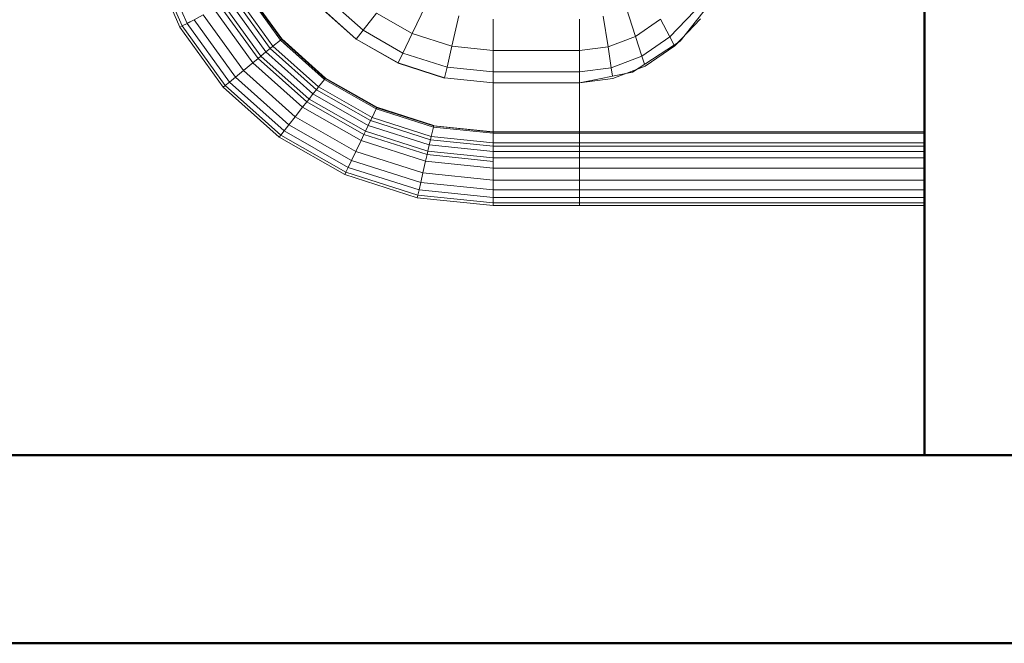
# Model space of a CAD drawing. Header units: millimetres. Extents: x -125 to 21675, y 4748 to 43947.
# Tile 21 of 36: x 14854 to 15377, y 40076 to 40407. Entities that reach past the tile are written whole.
import ezdxf

# ---------------------------------------------------------------- set-up
doc = ezdxf.new("R2010")
doc.units = ezdxf.units.MM
doc.linetypes.add('ADSK_Штриховая_ш3 п1_5', pattern=[225, 150, -75])
for name, color, linetype, lineweight in [('A-WALL-____-MCUT', 113, 'Continuous', 50), ('A-WALL-____-OTLN', 113, 'Continuous', 20), ('M-EQPM-____-OTLN', 50, 'Continuous', 20)]:
    doc.layers.add(name, color=color, linetype=linetype, lineweight=lineweight)

# ---------------------------------------------------------------- blocks, each defined once
blk = doc.blocks.new('Прямая форма - 83 new-610915-В_Этаж 04_Отопление')
at = {"layer": 'A-WALL-____-MCUT', "color": 53}
for p, q in [((1843.81, 50), (0, 50)), ((0, 50), (0, -50))]:
    blk.add_line(p, q, dxfattribs=at)
blk = doc.blocks.new('Прямая форма - SW - 013-610916-В_Этаж 04_Отопление')
blk.add_blockref('Прямая форма - 83 new-610915-В_Этаж 04_Отопление', (0, 0))
blk = doc.blocks.new('Прямая форма - 83 new-608910-В_Этаж 04_Отопление')
at = {"layer": 'M-EQPM-____-OTLN', "color": 9}
for p, q in [((260.84, -183.27), (260.84, 0)), ((261.6, -183.27), (261.6, 0)), ((266.64, -183.27), (266.64, 0)), ((268.48, -183.27), (268.48, 0)), ((271.3, -183.27), (271.3, 0)), ((274.68, -183.27), (274.68, 0)), ((280.15, -183.27), (280.15, 0)), ((286.45, -183.27), (286.45, 0)), ((291.73, -183.27), (291.73, 0)), ((295.82, -183.27), (295.82, 0)), ((298.6, -183.27), (298.6, 0)), ((299.99, -183.27), (299.99, 0)), ((260.87, 0), (260.87, -183.24)), ((212.64, -129.78), (186.98, -109.66)), ((200.82, -118.96), (215.24, -132.74)), ((210.44, -135.26), (196.74, -122.16)), ((213.45, -131.03), (209.86, -127.6)), ((229.11, -155.13), (212.64, -129.78)), ((200.99, -140.21), (210.44, -135.26)), ((210.44, -135.26), (214.73, -133.01)), ((220.62, -150.2), (210.44, -135.26)), ((215.24, -132.74), (225.96, -148.47)), ((210.13, -153.61), (200.99, -140.21)), ((210.13, -153.61), (220.62, -150.2)), ((220.62, -150.2), (224.98, -148.78)), ((226.89, -166.41), (220.62, -150.2)), ((225.96, -148.47), (232.55, -165.53)), ((194.78, -158.6), (210.13, -153.61)), ((215.75, -168.15), (210.13, -153.61)), ((229.73, -158.23), (227.69, -152.95)), ((234.78, -183.24), (229.11, -155.13)), ((215.75, -168.15), (226.89, -166.41)), ((226.89, -166.41), (231.25, -165.73)), ((229.01, -183.27), (226.89, -166.41)), ((232.55, -165.53), (234.78, -183.27)), ((199.45, -170.69), (215.75, -168.15)), ((217.65, -183.27), (215.75, -168.15)), ((217.65, -183.27), (201.03, -183.27)), ((201.03, -183.27), (217.65, -183.27)), ((229.01, -183.27), (217.65, -183.27)), ((217.65, -229.09), (217.65, -183.27)), ((217.65, -183.27), (229.01, -183.27)), ((234.78, -183.27), (229.01, -183.27)), ((229.01, -229.09), (229.01, -183.27)), ((229.01, -183.27), (234.78, -183.27)), ((260.84, -183.24), (234.78, -183.24)), ((234.78, -229.09), (234.78, -183.27)), ((234.78, -183.27), (260.84, -183.27)), ((260.84, -229.09), (260.84, -183.27)), ((260.87, -183.27), (261.6, -183.27)), ((261.6, -183.27), (260.87, -183.27)), ((261.6, -229.09), (261.6, -183.27)), ((261.6, -183.27), (266.64, -183.27)), ((266.64, -183.27), (261.6, -183.27)), ((266.64, -229.09), (266.64, -183.27)), ((266.64, -183.27), (268.48, -183.27)), ((268.48, -183.27), (266.64, -183.27)), ((268.48, -229.09), (268.48, -183.27)), ((268.48, -183.27), (271.3, -183.27)), ((271.3, -183.27), (268.48, -183.27)), ((271.3, -229.09), (271.3, -183.27)), ((271.3, -183.27), (274.68, -183.27)), ((274.68, -183.27), (271.3, -183.27)), ((274.68, -229.09), (274.68, -183.27)), ((274.68, -183.27), (276.59, -183.27)), ((276.59, -183.27), (274.68, -183.27)), ((276.59, -183.27), (280.15, -183.27)), ((280.15, -183.27), (276.59, -183.27)), ((280.15, -229.09), (280.15, -183.27)), ((280.15, -183.27), (286.45, -183.27)), ((286.45, -183.27), (280.15, -183.27)), ((286.45, -229.09), (286.45, -183.27)), ((286.45, -183.27), (291.73, -183.27)), ((291.73, -183.27), (286.45, -183.27)), ((291.73, -229.09), (291.73, -183.27)), ((291.73, -183.27), (295.82, -183.27)), ((295.82, -183.27), (291.73, -183.27)), ((295.82, -229.09), (295.82, -183.27)), ((295.82, -183.27), (298.6, -183.27)), ((298.6, -183.27), (295.82, -183.27)), ((298.6, -229.09), (298.6, -183.27)), ((298.6, -183.27), (299.99, -183.27)), ((299.99, -183.27), (298.6, -183.27)), ((299.99, -229.09), (299.99, -183.27)), ((217.65, -229.09), (201.03, -229.09)), ((201.03, -229.09), (217.65, -229.09)), ((215.38, -251.11), (217.65, -229.09)), ((215.38, -251.11), (217.65, -229.09)), ((229.01, -229.09), (217.65, -229.09)), ((217.65, -229.09), (229.01, -229.09)), ((226.48, -253.64), (229.01, -229.09)), ((226.48, -253.64), (229.01, -229.09)), ((234.78, -229.09), (229.01, -229.09)), ((229.01, -229.09), (234.78, -229.09)), ((232.12, -254.93), (234.78, -229.09)), ((232.12, -254.93), (234.78, -229.09)), ((260.84, -229.09), (234.78, -229.09)), ((234.78, -229.09), (234.91, -229.09)), ((234.91, -229.09), (260.71, -229.09)), ((257.58, -260.73), (260.84, -229.09)), ((257.58, -260.73), (260.84, -229.09)), ((257.71, -260.76), (260.97, -229.09)), ((257.71, -260.76), (260.97, -229.09)), ((258.32, -260.9), (261.6, -229.09)), ((258.32, -260.9), (261.6, -229.09)), ((260.71, -229.09), (260.84, -229.09)), ((260.84, -229.09), (260.97, -229.09)), ((260.97, -229.09), (261.6, -229.09)), ((266.64, -229.09), (261.6, -229.09)), ((261.6, -229.09), (266.64, -229.09)), ((263.25, -262.03), (266.64, -229.09)), ((263.25, -262.03), (266.64, -229.09)), ((265.04, -262.43), (268.48, -229.09)), ((265.04, -262.43), (268.48, -229.09)), ((268.48, -229.09), (266.64, -229.09)), ((266.64, -229.09), (268.48, -229.09)), ((267.8, -263.06), (271.3, -229.09)), ((267.8, -263.06), (271.3, -229.09)), ((271.3, -229.09), (268.48, -229.09)), ((268.48, -229.09), (271.3, -229.09)), ((271.1, -263.82), (274.68, -229.09)), ((271.1, -263.82), (274.68, -229.09)), ((274.68, -229.09), (271.3, -229.09)), ((271.3, -229.09), (274.68, -229.09)), ((272.96, -264.24), (276.59, -229.09)), ((272.96, -264.24), (276.59, -229.09)), ((276.59, -229.09), (274.68, -229.09)), ((274.68, -229.09), (276.59, -229.09)), ((276.45, -265.04), (280.15, -229.09)), ((276.45, -265.04), (280.15, -229.09)), ((280.15, -229.09), (276.59, -229.09)), ((276.59, -229.09), (280.15, -229.09)), ((286.45, -229.09), (280.15, -229.09)), ((280.15, -229.09), (286.45, -229.09)), ((282.6, -266.44), (286.45, -229.09)), ((282.6, -266.44), (286.45, -229.09)), ((291.73, -229.09), (286.45, -229.09)), ((286.45, -229.09), (291.73, -229.09)), ((287.76, -267.61), (291.73, -229.09)), ((287.76, -267.61), (291.73, -229.09)), ((295.82, -229.09), (291.73, -229.09)), ((291.73, -229.09), (295.82, -229.09)), ((291.75, -268.53), (295.82, -229.09)), ((291.75, -268.53), (295.82, -229.09)), ((294.47, -269.15), (298.6, -229.09)), ((294.47, -269.15), (298.6, -229.09)), ((298.6, -229.09), (295.82, -229.09)), ((295.82, -229.09), (298.6, -229.09)), ((295.83, -269.46), (299.99, -229.09)), ((295.83, -269.46), (299.99, -229.09)), ((299.99, -229.09), (298.6, -229.09)), ((298.6, -229.09), (299.99, -229.09)), ((199.15, -247.41), (215.38, -251.11)), ((199.15, -247.41), (215.38, -251.11)), ((208.67, -272.12), (215.38, -251.11)), ((208.67, -272.12), (215.38, -251.11)), ((215.38, -251.11), (226.48, -253.64)), ((215.38, -251.11), (226.48, -253.64)), ((219, -277.06), (226.48, -253.64)), ((219, -277.06), (226.48, -253.64)), ((224.25, -279.58), (232.12, -254.93)), ((224.25, -279.58), (232.12, -254.93)), ((224.37, -279.63), (232.25, -254.96)), ((224.37, -279.63), (232.25, -254.96)), ((226.48, -253.64), (232.12, -254.93)), ((226.48, -253.64), (232.12, -254.93)), ((232.12, -254.93), (232.25, -254.96)), ((232.25, -254.96), (232.12, -254.93)), ((247.82, -290.86), (257.45, -260.7)), ((247.82, -290.86), (257.45, -260.7)), ((247.94, -290.92), (257.58, -260.73)), ((247.94, -290.92), (257.58, -260.73)), ((248.06, -290.98), (257.71, -260.76)), ((248.06, -290.98), (257.71, -260.76)), ((248.63, -291.25), (258.32, -260.9)), ((248.63, -291.25), (258.32, -260.9)), ((257.45, -260.7), (257.58, -260.73)), ((257.45, -260.7), (257.58, -260.73)), ((257.58, -260.73), (257.71, -260.76)), ((257.58, -260.73), (257.71, -260.76)), ((257.71, -260.76), (258.32, -260.9)), ((257.71, -260.76), (258.32, -260.9)), ((258.32, -260.9), (263.25, -262.03)), ((258.32, -260.9), (263.25, -262.03)), ((193.57, -264.88), (208.67, -272.12)), ((193.57, -264.88), (208.67, -272.12)), ((253.22, -293.45), (263.25, -262.03)), ((253.22, -293.45), (263.25, -262.03)), ((254.88, -294.24), (265.04, -262.43)), ((254.88, -294.24), (265.04, -262.43)), ((257.45, -295.47), (267.8, -263.06)), ((257.45, -295.47), (267.8, -263.06)), ((260.52, -296.94), (271.1, -263.82)), ((260.52, -296.94), (271.1, -263.82)), ((262.26, -297.78), (272.96, -264.24)), ((262.26, -297.78), (272.96, -264.24)), ((263.25, -262.03), (265.04, -262.43)), ((263.25, -262.03), (265.04, -262.43)), ((265.04, -262.43), (267.8, -263.06)), ((265.04, -262.43), (267.8, -263.06)), ((265.5, -299.33), (276.45, -265.04)), ((265.5, -299.33), (276.45, -265.04)), ((267.8, -263.06), (271.1, -263.82)), ((267.8, -263.06), (271.1, -263.82)), ((271.1, -263.82), (272.96, -264.24)), ((271.1, -263.82), (272.96, -264.24)), ((271.23, -302.07), (282.6, -266.44)), ((271.23, -302.07), (282.6, -266.44)), ((272.96, -264.24), (276.45, -265.04)), ((272.96, -264.24), (276.45, -265.04)), ((276.45, -265.04), (282.6, -266.44)), ((276.45, -265.04), (282.6, -266.44)), ((282.6, -266.44), (287.76, -267.61)), ((282.6, -266.44), (287.76, -267.61)), ((276.02, -304.37), (287.76, -267.61)), ((276.02, -304.37), (287.76, -267.61)), ((279.74, -306.15), (291.75, -268.53)), ((279.74, -306.15), (291.75, -268.53)), ((282.27, -307.36), (294.47, -269.15)), ((282.27, -307.36), (294.47, -269.15)), ((283.54, -307.97), (295.83, -269.46)), ((283.54, -307.97), (295.83, -269.46)), ((287.76, -267.61), (291.75, -268.53)), ((287.76, -267.61), (291.75, -268.53)), ((291.75, -268.53), (294.47, -269.15)), ((291.75, -268.53), (294.47, -269.15)), ((294.47, -269.15), (295.83, -269.46)), ((294.47, -269.15), (295.83, -269.46)), ((197.84, -291.15), (208.67, -272.12)), ((197.84, -291.15), (208.67, -272.12)), ((206.92, -298.28), (219, -277.06)), ((206.92, -298.28), (219, -277.06)), ((208.67, -272.12), (219, -277.06)), ((208.67, -272.12), (219, -277.06)), ((219, -277.06), (224.25, -279.58)), ((219, -277.06), (224.25, -279.58)), ((211.54, -301.9), (224.25, -279.58)), ((211.54, -301.9), (224.25, -279.58)), ((211.64, -301.99), (224.37, -279.63)), ((211.64, -301.99), (224.37, -279.63)), ((224.25, -279.58), (224.37, -279.63)), ((224.25, -279.58), (224.37, -279.63)), ((197.84, -291.15), (206.92, -298.28)), ((197.84, -291.15), (206.92, -298.28)), ((232.27, -318.19), (247.82, -290.86)), ((232.27, -318.19), (247.82, -290.86)), ((232.37, -318.27), (247.94, -290.92)), ((232.37, -318.27), (247.94, -290.92)), ((232.48, -318.35), (248.06, -290.98)), ((232.48, -318.35), (248.06, -290.98)), ((232.98, -318.74), (248.63, -291.25)), ((232.98, -318.74), (248.63, -291.25)), ((247.82, -290.86), (247.94, -290.92)), ((247.82, -290.86), (247.94, -290.92)), ((247.94, -290.92), (248.06, -290.98)), ((247.94, -290.92), (248.06, -290.98)), ((248.06, -290.98), (248.63, -291.25)), ((248.06, -290.98), (248.63, -291.25)), ((248.63, -291.25), (253.22, -293.45)), ((248.63, -291.25), (253.22, -293.45)), ((237.01, -321.91), (253.22, -293.45)), ((237.01, -321.91), (253.22, -293.45)), ((238.47, -323.06), (254.88, -294.24)), ((238.47, -323.06), (254.88, -294.24)), ((240.73, -324.84), (257.45, -295.47)), ((240.73, -324.84), (257.45, -295.47)), ((243.43, -326.96), (260.52, -296.94)), ((243.43, -326.96), (260.52, -296.94)), ((244.96, -328.16), (262.26, -297.78)), ((244.96, -328.16), (262.26, -297.78)), ((253.22, -293.45), (254.88, -294.24)), ((253.22, -293.45), (254.88, -294.24)), ((254.88, -294.24), (257.45, -295.47)), ((254.88, -294.24), (257.45, -295.47)), ((257.45, -295.47), (260.52, -296.94)), ((257.45, -295.47), (260.52, -296.94)), ((260.52, -296.94), (262.26, -297.78)), ((260.52, -296.94), (262.26, -297.78)), ((262.26, -297.78), (265.5, -299.33)), ((262.26, -297.78), (265.5, -299.33)), ((190.79, -316.32), (206.92, -298.28)), ((190.79, -316.32), (206.92, -298.28)), ((194.56, -320.89), (211.54, -301.9)), ((194.56, -320.89), (211.54, -301.9)), ((194.65, -320.99), (211.64, -301.99)), ((194.65, -320.99), (211.64, -301.99)), ((206.92, -298.28), (211.54, -301.9)), ((206.92, -298.28), (211.54, -301.9)), ((211.54, -301.9), (211.64, -301.99)), ((211.54, -301.9), (211.64, -301.99)), ((247.81, -330.39), (265.5, -299.33)), ((247.81, -330.39), (265.5, -299.33)), ((252.85, -334.35), (271.23, -302.07)), ((252.85, -334.35), (271.23, -302.07)), ((265.5, -299.33), (271.23, -302.07)), ((265.5, -299.33), (271.23, -302.07)), ((271.23, -302.07), (276.02, -304.37)), ((271.23, -302.07), (276.02, -304.37)), ((257.07, -337.66), (276.02, -304.37)), ((257.07, -337.66), (276.02, -304.37)), ((260.34, -340.23), (279.74, -306.15)), ((260.34, -340.23), (279.74, -306.15)), ((262.56, -341.98), (282.27, -307.36)), ((262.56, -341.98), (282.27, -307.36)), ((263.67, -342.85), (283.54, -307.97)), ((263.67, -342.85), (283.54, -307.97)), ((276.02, -304.37), (279.74, -306.15)), ((276.02, -304.37), (279.74, -306.15)), ((279.74, -306.15), (282.27, -307.36)), ((279.74, -306.15), (282.27, -307.36)), ((282.27, -307.36), (283.54, -307.97)), ((282.27, -307.36), (283.54, -307.97)), ((211.5, -341.42), (232.27, -318.19)), ((211.5, -341.42), (232.27, -318.19)), ((211.59, -341.52), (232.37, -318.27)), ((211.59, -341.52), (232.37, -318.27)), ((211.67, -341.62), (232.48, -318.35)), ((211.67, -341.62), (232.48, -318.35)), ((212.08, -342.12), (232.98, -318.74)), ((212.08, -342.12), (232.98, -318.74)), ((232.27, -318.19), (232.37, -318.27)), ((232.27, -318.19), (232.37, -318.27)), ((232.37, -318.27), (232.48, -318.35)), ((232.37, -318.27), (232.48, -318.35)), ((232.48, -318.35), (232.98, -318.74)), ((232.48, -318.35), (232.98, -318.74)), ((232.98, -318.74), (237.01, -321.91)), ((232.98, -318.74), (237.01, -321.91)), ((215.37, -346.11), (237.01, -321.91)), ((215.37, -346.11), (237.01, -321.91)), ((216.57, -347.56), (238.47, -323.06)), ((216.57, -347.56), (238.47, -323.06)), ((237.01, -321.91), (238.47, -323.06)), ((237.01, -321.91), (238.47, -323.06)), ((238.47, -323.06), (240.73, -324.84)), ((238.47, -323.06), (240.73, -324.84)), ((218.42, -349.8), (240.73, -324.84)), ((218.42, -349.8), (240.73, -324.84)), ((220.62, -352.47), (243.43, -326.96)), ((220.62, -352.47), (243.43, -326.96)), ((221.87, -353.98), (244.96, -328.16)), ((221.87, -353.98), (244.96, -328.16)), ((240.73, -324.84), (243.43, -326.96)), ((240.73, -324.84), (243.43, -326.96)), ((243.43, -326.96), (244.96, -328.16)), ((243.43, -326.96), (244.96, -328.16)), ((244.96, -328.16), (247.81, -330.39)), ((244.96, -328.16), (247.81, -330.39)), ((224.2, -356.81), (247.81, -330.39)), ((224.2, -356.81), (247.81, -330.39)), ((228.31, -361.79), (252.85, -334.35)), ((228.31, -361.79), (252.85, -334.35)), ((247.81, -330.39), (252.85, -334.35)), ((247.81, -330.39), (252.85, -334.35)), ((252.85, -334.35), (257.07, -337.66)), ((252.85, -334.35), (257.07, -337.66)), ((231.76, -365.97), (257.07, -337.66)), ((231.76, -365.97), (257.07, -337.66)), ((257.07, -337.66), (260.34, -340.23)), ((257.07, -337.66), (260.34, -340.23)), ((211.5, -341.42), (186.47, -359.48)), ((186.47, -359.48), (211.5, -341.42)), ((186.56, -359.58), (211.59, -341.52)), ((186.56, -359.58), (211.59, -341.52)), ((186.62, -359.7), (211.67, -341.62)), ((186.62, -359.7), (211.67, -341.62)), ((186.91, -360.29), (212.08, -342.12)), ((186.91, -360.29), (212.08, -342.12)), ((211.5, -341.42), (211.59, -341.52)), ((211.5, -341.42), (211.59, -341.52)), ((211.59, -341.52), (211.67, -341.62)), ((211.59, -341.52), (211.67, -341.62)), ((211.67, -341.62), (212.08, -342.12)), ((211.67, -341.62), (212.08, -342.12)), ((212.08, -342.12), (215.37, -346.11)), ((212.08, -342.12), (215.37, -346.11)), ((234.43, -369.21), (260.34, -340.23)), ((234.43, -369.21), (260.34, -340.23)), ((236.25, -371.41), (262.56, -341.98)), ((236.25, -371.41), (262.56, -341.98)), ((237.16, -372.51), (263.67, -342.85)), ((237.16, -372.51), (263.67, -342.85)), ((260.34, -340.23), (262.56, -341.98)), ((260.34, -340.23), (262.56, -341.98)), ((262.56, -341.98), (263.67, -342.85)), ((262.56, -341.98), (263.67, -342.85)), ((189.31, -364.92), (215.37, -346.11)), ((189.31, -364.92), (215.37, -346.11)), ((190.19, -366.61), (216.57, -347.56)), ((190.19, -366.61), (216.57, -347.56)), ((191.53, -369.2), (218.42, -349.8)), ((191.53, -369.2), (218.42, -349.8)), ((215.37, -346.11), (216.57, -347.56)), ((215.37, -346.11), (216.57, -347.56)), ((216.57, -347.56), (218.42, -349.8)), ((216.57, -347.56), (218.42, -349.8)), ((218.42, -349.8), (220.62, -352.47)), ((218.42, -349.8), (220.62, -352.47)), ((193.14, -372.31), (220.62, -352.47)), ((193.14, -372.31), (220.62, -352.47)), ((194.04, -374.07), (221.87, -353.98)), ((194.04, -374.07), (221.87, -353.98)), ((220.62, -352.47), (221.87, -353.98)), ((220.62, -352.47), (221.87, -353.98)), ((221.87, -353.98), (224.2, -356.81)), ((221.87, -353.98), (224.2, -356.81)), ((195.74, -377.35), (224.2, -356.81)), ((195.74, -377.35), (224.2, -356.81)), ((224.2, -356.81), (228.31, -361.79)), ((224.2, -356.81), (228.31, -361.79)), ((198.76, -383.13), (228.31, -361.79)), ((198.76, -383.13), (228.31, -361.79)), ((201.27, -387.98), (231.76, -365.97)), ((201.27, -387.98), (231.76, -365.97)), ((228.31, -361.79), (231.76, -365.97)), ((228.31, -361.79), (231.76, -365.97)), ((231.76, -365.97), (234.43, -369.21)), ((231.76, -365.97), (234.43, -369.21)), ((203.22, -391.74), (234.43, -369.21)), ((203.22, -391.74), (234.43, -369.21)), ((234.43, -369.21), (236.25, -371.41)), ((234.43, -369.21), (236.25, -371.41)), ((204.55, -394.29), (236.25, -371.41)), ((204.55, -394.29), (236.25, -371.41)), ((205.2, -395.58), (237.16, -372.51)), ((205.2, -395.58), (237.16, -372.51)), ((236.25, -371.41), (237.16, -372.51)), ((236.25, -371.41), (237.16, -372.51)), ((198.77, -383.14), (201.27, -387.96)), ((125.23, -425.96), (203.21, -391.73)), ((125.23, -425.96), (203.21, -391.73)), ((201.26, -387.99), (203.2, -391.72)), ((201.29, -387.99), (203.22, -391.72)), ((203.21, -391.75), (204.53, -394.28)), ((203.24, -391.75), (204.55, -394.28)), ((126.04, -428.75), (204.54, -394.29)), ((126.04, -428.75), (204.54, -394.29)), ((126.45, -430.14), (205.21, -395.56)), ((126.45, -430.14), (205.21, -395.56)), ((204.54, -394.3), (205.2, -395.58))]:
    blk.add_line(p, q, dxfattribs=at)
blk = doc.blocks.new('Прямая форма - FU - 054-611783-В_Этаж 04_Отопление')
blk.add_blockref('Прямая форма - 83 new-608910-В_Этаж 04_Отопление', (0, 0))
blk = doc.blocks.new('Прямая форма - 83 new-611801-В_Этаж 04_Отопление')
at = {"layer": 'A-WALL-____-MCUT', "color": 53}
for p, q in [((3000, 0), (1700, 0)), ((1700, -100), (3000, -100))]:
    blk.add_line(p, q, dxfattribs=at)
blk = doc.blocks.new('Прямая форма - SW - 007-611802-В_Этаж 04_Отопление')
blk.add_blockref('Прямая форма - 83 new-611801-В_Этаж 04_Отопление', (0, 0))
blk = doc.blocks.new('83 new_ifc_RVT-1-В_Этаж 04_Отопление')
at = {"layer": 'A-WALL-____-OTLN', "color": 9, "linetype": 'ADSK_Штриховая_ш3 п1_5', "lineweight": 20, "rotation": 90}
blk.add_blockref('Прямая форма - SW - 013-610916-В_Этаж 04_Отопление', (25560.28, 40175.83), dxfattribs=at)
at = {"layer": 'A-WALL-____-OTLN', "color": 9, "linetype": 'ADSK_Штриховая_ш3 п1_5', "lineweight": 20}
blk.add_blockref('Прямая форма - SW - 007-611802-В_Этаж 04_Отопление', (23210.28, 40175.83), dxfattribs=at)
at = {"layer": 'M-EQPM-____-OTLN', "color": 9, "linetype": 'ADSK_Штриховая_ш3 п1_5', "lineweight": 20, "rotation": 270}
blk.add_blockref('Прямая форма - FU - 054-611783-В_Этаж 04_Отопление', (25510.28, 40608.41), dxfattribs=at)

msp = doc.modelspace()

# ---------------------------------------------------------------- block references
at = {"lineweight": 9}
msp.add_blockref('83 new_ifc_RVT-1-В_Этаж 04_Отопление', (-10175.43, 0), dxfattribs=at)

doc.saveas('drawing.dxf')
